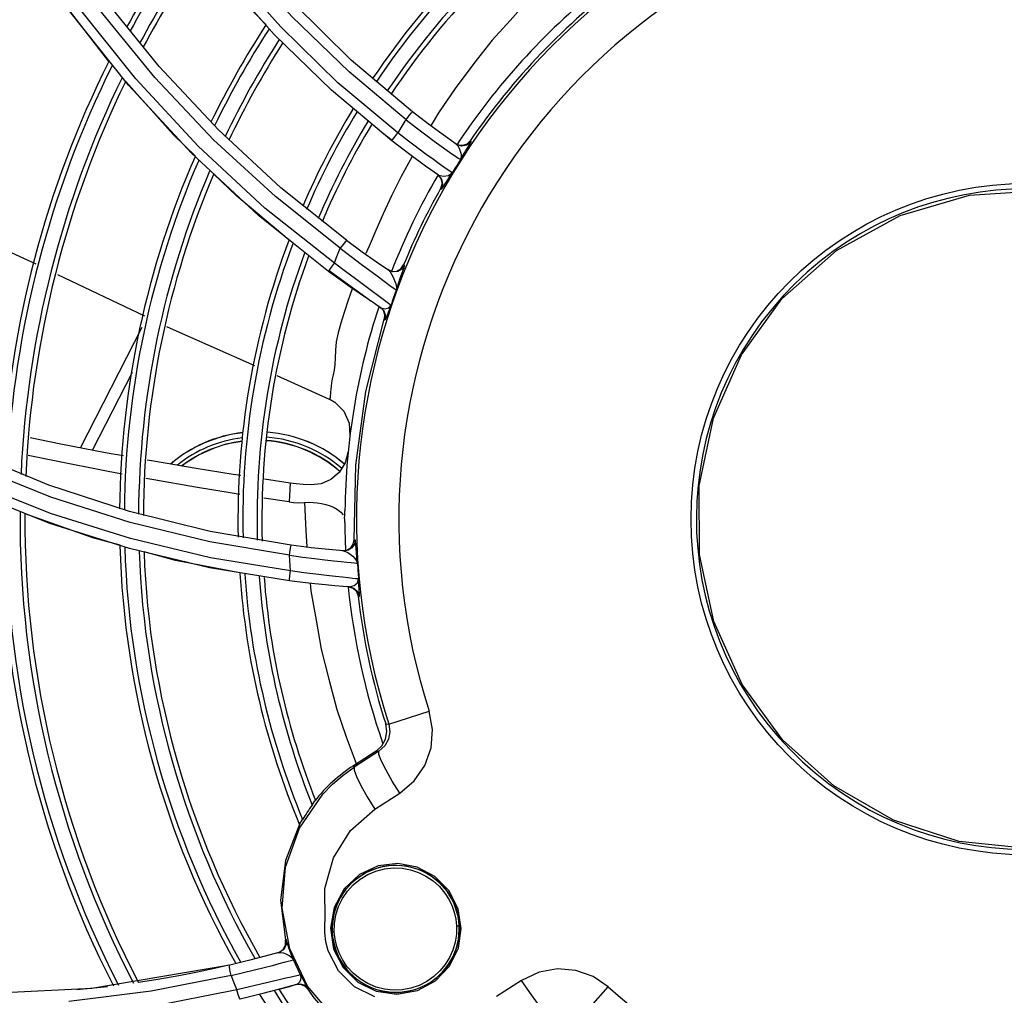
# Model space of a CAD drawing. Extents: x 40.7 to 137.4, y -250.8 to -221.5.
# Tile 53 of 256: x 56.43 to 56.531, y -236.636 to -236.535. Entities that reach past the tile are written whole.
import ezdxf

# ---------------------------------------------------------------- set-up
doc = ezdxf.new("R2010")
doc.units = 0
doc.header["$MEASUREMENT"] = 0
doc.layers.get('0').update_dxf_attribs({"linetype": 'CONTINUOUS'})

msp = doc.modelspace()

# ---------------------------------------------------------------- linework, layer by layer
at = {"color": 155}
for p, q in [((56.45572601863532, -236.5366569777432), (56.4501692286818, -236.5303738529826)), ((56.46367303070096, -236.5393193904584), (56.45770672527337, -236.5334201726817)), ((56.44071770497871, -236.5418976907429), (56.43465920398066, -236.5342845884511)), ((56.46163094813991, -236.54241279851), (56.45572601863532, -236.5366569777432)), ((56.46997132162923, -236.544644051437), (56.46367303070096, -236.5393193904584)), ((56.44997689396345, -236.5464922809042), (56.44388530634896, -236.5399623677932)), ((56.4472152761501, -236.5489102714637), (56.44071770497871, -236.5418976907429)), ((56.46784662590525, -236.5476314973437), (56.46163094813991, -236.54241279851)), ((56.45641704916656, -236.5524663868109), (56.44997689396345, -236.5464922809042)), ((56.46788782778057, -236.5475767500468), (56.46686115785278, -236.5468040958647)), ((56.47561115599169, -236.5479219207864), (56.47592056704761, -236.54761879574)), ((56.47592056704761, -236.54761879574), (56.47601773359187, -236.5476865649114)), ((56.47293641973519, -236.5481792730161), (56.47353785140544, -236.5486085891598)), ((56.4743824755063, -236.5479014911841), (56.47477985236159, -236.5480747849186)), ((56.45410614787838, -236.5553096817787), (56.4472152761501, -236.5489102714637)), ((56.47321408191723, -236.5503404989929), (56.47272498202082, -236.5499935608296)), ((56.47254354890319, -236.5510838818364), (56.47289649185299, -236.5514884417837)), ((56.47264437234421, -236.551154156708), (56.47316553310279, -236.5512756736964)), ((56.47289649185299, -236.5514884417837), (56.47301581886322, -236.5520094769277)), ((56.46316117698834, -236.5578710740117), (56.45641704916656, -236.5524663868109)), ((56.47287421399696, -236.5525268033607), (56.47297536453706, -236.5525968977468)), ((56.47301581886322, -236.5520094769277), (56.47287422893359, -236.552526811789)), ((56.46133790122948, -236.5610782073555), (56.45410614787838, -236.5553096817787)), ((56.46752586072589, -236.5609634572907), (56.46742978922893, -236.5608985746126)), ((56.46743083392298, -236.5608992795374), (56.467882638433, -236.5610749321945)), ((56.46878389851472, -236.5608018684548), (56.46906251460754, -236.5604037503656)), ((56.46915734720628, -236.5604673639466), (56.46906251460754, -236.5604037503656)), ((56.43341697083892, -236.5613936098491), (56.4423627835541, -236.5656621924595)), ((56.46569216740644, -236.5641439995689), (56.46138016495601, -236.5610198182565)), ((56.46632890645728, -236.5615391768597), (56.4677915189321, -236.5626259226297)), ((56.46710587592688, -236.5640830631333), (56.46638870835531, -236.5635485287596)), ((56.4667210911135, -236.5648261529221), (56.46613828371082, -236.5644417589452)), ((56.46660760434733, -236.5647518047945), (56.46693660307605, -236.5650879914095)), ((56.46672093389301, -236.5648263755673), (56.46713805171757, -236.5649296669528)), ((56.46705029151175, -236.5651618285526), (56.4667210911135, -236.5648261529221)), ((56.46751008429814, -236.5643823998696), (56.46710587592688, -236.5640830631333)), ((56.46693660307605, -236.5650879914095), (56.46709479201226, -236.5655292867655)), ((56.46705415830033, -236.565997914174), (56.46716838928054, -236.5660716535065)), ((56.46709479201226, -236.5655292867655), (56.4670543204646, -236.5659974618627)), ((56.4357616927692, -236.5792737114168), (56.4421119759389, -236.5668318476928)), ((56.43701120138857, -236.5795110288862), (56.44111895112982, -236.5714628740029)), ((56.45598780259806, -236.5718204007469), (56.46138156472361, -236.5742300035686)), ((56.46138156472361, -236.5742300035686), (56.46137776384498, -236.5742283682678)), ((56.44081622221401, -236.5858379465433), (56.43252070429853, -236.5831162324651)), ((56.45736991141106, -236.5829053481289), (56.4547111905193, -236.5824989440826)), ((56.45726266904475, -236.5848425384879), (56.45464377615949, -236.5844490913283)), ((56.44090865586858, -236.5886211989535), (56.43267832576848, -236.5860137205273)), ((56.4491474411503, -236.5878968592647), (56.44081622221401, -236.5858379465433)), ((56.44083375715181, -236.5896483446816), (56.43262047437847, -236.5870487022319)), ((56.45746089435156, -236.5893024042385), (56.4491474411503, -236.5878968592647)), ((56.44915821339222, -236.5905941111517), (56.44090865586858, -236.5886211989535)), ((56.4638699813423, -236.5891893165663), (56.46395258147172, -236.5887365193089)), ((56.46395258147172, -236.5887365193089), (56.46406780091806, -236.5887457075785)), ((56.44907198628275, -236.5916197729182), (56.44083375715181, -236.5896483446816)), ((56.46276416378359, -236.5898651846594), (56.4632209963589, -236.5898057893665)), ((56.45739452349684, -236.591946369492), (56.44915821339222, -236.5905941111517)), ((56.45729102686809, -236.5929733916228), (56.44907198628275, -236.5916197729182)), ((56.4634937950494, -236.5935948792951), (56.46280682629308, -236.5935428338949)), ((56.46336553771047, -236.5935854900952), (56.46384520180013, -236.593736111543)), ((56.46349381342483, -236.5935952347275), (56.46395716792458, -236.593457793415)), ((56.46384520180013, -236.593736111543), (56.46420659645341, -236.5940828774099)), ((56.46420659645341, -236.5940828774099), (56.46437671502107, -236.5945554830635)), ((56.46437671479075, -236.5945554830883), (56.46450531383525, -236.5945646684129)), ((56.46753008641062, -236.6077414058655), (56.47168726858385, -236.6064049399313)), ((56.46721077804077, -236.6077178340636), (56.46753008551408, -236.6077414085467)), ((56.46621488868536, -236.6105080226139), (56.46388089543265, -236.6120240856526)), ((56.46651628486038, -236.6105339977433), (56.46397884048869, -236.6121748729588)), ((56.46621488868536, -236.6105080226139), (56.46651628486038, -236.6105339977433)), ((56.46407078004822, -236.6115139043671), (56.46422026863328, -236.6118887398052)), ((56.46388089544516, -236.6120240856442), (56.46397884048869, -236.6121748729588)), ((56.46788940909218, -236.6136060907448), (56.46725427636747, -236.6124867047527)), ((56.46866171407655, -236.6148533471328), (56.46788940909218, -236.6136060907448)), ((56.46465231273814, -236.6140472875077), (56.46530591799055, -236.6152139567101)), ((56.46530591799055, -236.6152139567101), (56.46610388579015, -236.6165074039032)), ((56.46610388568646, -236.6165074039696), (56.46866171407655, -236.6148533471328)), ((56.46642677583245, -236.6223466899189), (56.46449881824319, -236.6232386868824)), ((56.46847979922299, -236.6220968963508), (56.46642677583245, -236.6223466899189)), ((56.46449881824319, -236.6232386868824), (56.46292927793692, -236.6247056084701)), ((56.46292927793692, -236.6247056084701), (56.46189273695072, -236.6266154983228)), ((56.46189273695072, -236.6266154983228), (56.4615176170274, -236.6287665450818)), ((56.47499810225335, -236.6287880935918), (56.47466873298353, -236.6267519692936)), ((56.4615176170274, -236.6287665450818), (56.46184800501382, -236.6309191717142)), ((56.46170125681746, -236.6287161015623), (56.46170899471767, -236.6291813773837)), ((56.45689438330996, -236.6305162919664), (56.45689806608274, -236.629954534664)), ((56.45689806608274, -236.629954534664), (56.45695700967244, -236.629938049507)), ((56.46128024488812, -236.6311031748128), (56.46104620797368, -236.6301725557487)), ((56.4623358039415, -236.6331697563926), (56.46128024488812, -236.6311031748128)), ((56.45114167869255, -236.6325680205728), (56.43694690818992, -236.634973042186)), ((56.45104868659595, -236.632588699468), (56.44957377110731, -236.6329223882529)), ((56.45309372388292, -236.63209473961), (56.45114167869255, -236.6325680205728)), ((56.45128492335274, -236.6336328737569), (56.4430487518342, -236.635256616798)), ((56.45128627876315, -236.6336310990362), (56.45257106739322, -236.6333321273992)), ((56.45692944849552, -236.6339230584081), (56.45622547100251, -236.6340918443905)), ((56.45872923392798, -236.6340951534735), (56.45844885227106, -236.6335642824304)), ((56.43694690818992, -236.634973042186), (56.42282762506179, -236.6356627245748)), ((56.4385466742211, -236.6347901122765), (56.43539595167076, -236.6351295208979)), ((56.45636382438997, -236.6350212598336), (56.45730565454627, -236.6347605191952)), ((56.45801885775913, -236.6345565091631), (56.45649767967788, -236.6349856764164)), ((56.45730565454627, -236.6347605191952), (56.45780515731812, -236.6346168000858)), ((56.4579499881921, -236.6345763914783), (56.45840799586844, -236.6345440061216)), ((56.45840799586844, -236.6345440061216), (56.45883811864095, -236.6347008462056)), ((56.45883811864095, -236.6347008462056), (56.45916765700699, -236.6350203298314)), ((56.48119490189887, -236.6341483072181), (56.47864383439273, -236.6358127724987)), ((56.48723253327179, -236.6380735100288), (56.49014367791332, -236.6348186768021)), ((56.4430487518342, -236.635256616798), (56.43458270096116, -236.6363115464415)), ((56.45189029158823, -236.6351231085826), (56.44285925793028, -236.6368945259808)), ((56.4545458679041, -236.6355045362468), (56.45222160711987, -236.6360766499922)), ((56.45649767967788, -236.6349856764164), (56.4545458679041, -236.6355045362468)), ((56.45916764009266, -236.6350203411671), (56.45923656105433, -236.6349990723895)), ((56.46834421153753, -236.6355736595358), (56.47048348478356, -236.6351961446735))]:
    msp.add_line(p, q, dxfattribs=at)
for points in [[(56.468459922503, -236.5467968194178), (56.46229813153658, -236.5416311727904), (56.45640115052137, -236.53589238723), (56.45084729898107, -236.5296207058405), (56.44568256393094, -236.5228351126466), (56.44093333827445, -236.5155307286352), (56.43662847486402, -236.5076971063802), (56.43281335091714, -236.4993470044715), (56.42952994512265, -236.4904862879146), (56.42682394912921, -236.4811263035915), (56.42474385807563, -236.471285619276), (56.42333903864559, -236.4609866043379), (56.42265967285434, -236.4502570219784), (56.4227559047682, -236.4391335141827)], [(56.46192536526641, -236.5602381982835), (56.45477907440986, -236.5545469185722), (56.4479079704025, -236.5481866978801), (56.44145685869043, -236.5412492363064), (56.43538401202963, -236.5336459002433), (56.42978406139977, -236.5254320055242), (56.42470955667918, -236.5166260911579), (56.42020793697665, -236.5072422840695), (56.4163219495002, -236.4972813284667), (56.41310293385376, -236.4867553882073), (56.41060810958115, -236.4756944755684), (56.40889352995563, -236.4641328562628), (56.40801407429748, -236.4521095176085), (56.40802721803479, -236.4396719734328)], [(56.46930921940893, -236.5454464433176), (56.46343473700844, -236.5405174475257), (56.45754845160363, -236.5347940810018), (56.45202160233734, -236.5285482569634), (56.44687723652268, -236.5217732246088), (56.44215252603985, -236.51447480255), (56.43788151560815, -236.5066513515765), (56.43410490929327, -236.4983080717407)], [(56.46251556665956, -236.5586955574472), (56.45585222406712, -236.5533681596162), (56.44947474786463, -236.5475052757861), (56.44343058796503, -236.5410990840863), (56.43776156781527, -236.5341680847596), (56.43249893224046, -236.5267208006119), (56.42767609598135, -236.5187602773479), (56.42333070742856, -236.5102925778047)], [(56.44388530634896, -236.5399623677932), (56.43818329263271, -236.5328878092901), (56.43290478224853, -236.5252712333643)], [(56.48820248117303, -236.5273632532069), (56.4862030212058, -236.5290999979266), (56.4840574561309, -236.5310839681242), (56.48189380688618, -236.5331212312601), (56.48002756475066, -236.5352290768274), (56.47819475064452, -236.5372542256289), (56.47628771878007, -236.5396684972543), (56.47437848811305, -236.5422200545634), (56.47266104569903, -236.5447332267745), (56.47188666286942, -236.5460045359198)], [(56.45488963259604, -236.5356835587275), (56.45351244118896, -236.5342654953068), (56.44830280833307, -236.5280005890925)], [(56.43869775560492, -236.5394441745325), (56.43348284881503, -236.5326615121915), (56.43074800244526, -236.528515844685)], [(56.44762046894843, -236.5492094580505), (56.44535502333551, -236.5470088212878), (56.44044487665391, -236.5414969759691)], [(56.46930921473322, -236.545446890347), (56.46963993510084, -236.5450294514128), (56.46987816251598, -236.5447409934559), (56.46997134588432, -236.5446440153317)], [(56.47448146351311, -236.5479705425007), (56.4731377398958, -236.5470189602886), (56.47161863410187, -236.5459033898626), (56.46997132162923, -236.544644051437)], [(56.46930922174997, -236.5454468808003), (56.47038795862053, -236.5462854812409), (56.47135464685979, -236.5470183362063), (56.47220738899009, -236.5476500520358), (56.47293641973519, -236.5481792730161)], [(56.46784656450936, -236.5476315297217), (56.46792380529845, -236.547509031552), (56.46814986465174, -236.5472019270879), (56.46845971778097, -236.5467976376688)], [(56.47264467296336, -236.5511540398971), (56.47132797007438, -236.5502279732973), (56.46970112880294, -236.5490422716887), (56.46784656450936, -236.5476315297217)], [(56.47272498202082, -236.5499935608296), (56.47212355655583, -236.5495611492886), (56.47138911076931, -236.5490256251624), (56.47052885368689, -236.5483870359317), (56.46955156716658, -236.5476458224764), (56.46845968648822, -236.5467976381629)], [(56.47601773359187, -236.5476865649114), (56.47557516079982, -236.5480638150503), (56.47501714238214, -236.5481637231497), (56.47448156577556, -236.5479706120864)], [(56.47492079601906, -236.5495631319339), (56.47519764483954, -236.5490930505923), (56.47545657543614, -236.548662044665), (56.47567572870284, -236.5482998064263), (56.47584169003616, -236.5480228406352), (56.47595123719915, -236.547833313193), (56.47600753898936, -236.5477249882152), (56.47601791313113, -236.5476863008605)], [(56.47353785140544, -236.5486085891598), (56.47401943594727, -236.5489471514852), (56.47439270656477, -236.5492054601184), (56.47466763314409, -236.5493930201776), (56.47492095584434, -236.5495632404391)], [(56.47448147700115, -236.5479705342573), (56.4746435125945, -236.5481398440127), (56.47478138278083, -236.5483852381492)], [(56.47477985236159, -236.5480747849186), (56.47521084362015, -236.548081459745), (56.47561115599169, -236.5479219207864)], [(56.47478138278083, -236.5483852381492), (56.4748988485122, -236.5486817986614), (56.47498277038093, -236.5489965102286), (56.47499744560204, -236.549295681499), (56.47492096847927, -236.5495632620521)], [(56.46999759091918, -236.5491645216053), (56.46995269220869, -236.549240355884), (56.46882315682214, -236.5513140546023), (56.46781985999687, -236.553280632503), (56.46695550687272, -236.5551431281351), (56.46619969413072, -236.5568599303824), (56.46549803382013, -236.5584719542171), (56.46516978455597, -236.5592482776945)], [(56.47407258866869, -236.5509342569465), (56.47382408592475, -236.5507650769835), (56.47355819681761, -236.5505814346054), (56.47321408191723, -236.5503404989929)], [(56.45726342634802, -236.5578681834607), (56.45186971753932, -236.5533371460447), (56.44951448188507, -236.5510492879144)], [(56.47297536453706, -236.5525968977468), (56.47311707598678, -236.5520791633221), (56.47299761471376, -236.5515580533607), (56.47264456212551, -236.5511539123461)], [(56.47297675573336, -236.5525944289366), (56.47310270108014, -236.5524364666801), (56.47335550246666, -236.5520482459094), (56.47368233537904, -236.551536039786), (56.4740726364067, -236.5509338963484)], [(56.47316553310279, -236.5512756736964), (56.47369841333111, -236.55119658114), (56.47407245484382, -236.5509341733)], [(56.41991020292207, -236.5551099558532), (56.42953946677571, -236.5595434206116), (56.43115464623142, -236.5603141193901)], [(56.46316120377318, -236.5578710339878), (56.46306220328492, -236.5579807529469), (56.46281838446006, -236.5582920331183), (56.46251626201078, -236.5586930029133)], [(56.46316121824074, -236.5578710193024), (56.46479222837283, -236.5590618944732), (56.46626058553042, -236.5600976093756), (56.46752585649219, -236.5609634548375)], [(56.46192536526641, -236.5602381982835), (56.46211764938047, -236.559723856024), (56.46231412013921, -236.5592097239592), (56.46251556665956, -236.5586955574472)], [(56.46251572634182, -236.5586938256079), (56.46365777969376, -236.5595573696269), (56.46467589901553, -236.5603165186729), (56.46632890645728, -236.5615391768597)], [(56.46133783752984, -236.5610782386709), (56.4614108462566, -236.5609562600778), (56.4616284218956, -236.5606447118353), (56.46192743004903, -236.5602332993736)], [(56.46410257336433, -236.5618590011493), (56.46307733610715, -236.5610982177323), (56.4619279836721, -236.5602337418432)], [(56.46915734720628, -236.5604673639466), (56.46887893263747, -236.5608655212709), (56.46845951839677, -236.5611036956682), (56.46797858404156, -236.5611392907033), (56.46752586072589, -236.5609634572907)], [(56.467882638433, -236.5610749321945), (56.46836406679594, -236.5610398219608), (56.46878389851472, -236.5608018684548)], [(56.46901024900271, -236.5609542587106), (56.46910351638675, -236.5606783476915), (56.46915113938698, -236.5605194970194), (56.46915734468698, -236.560467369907)], [(56.46615795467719, -236.56445472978), (56.46542720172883, -236.5639656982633), (56.46458722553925, -236.5633931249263), (56.46362298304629, -236.5627229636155), (56.46253862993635, -236.5619526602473), (56.46133783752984, -236.5610782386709)], [(56.46638870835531, -236.5635485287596), (56.46576674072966, -236.5630868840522), (56.46410257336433, -236.5618590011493)], [(56.46752585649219, -236.5609634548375), (56.46767662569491, -236.5611183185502), (56.46782735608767, -236.5613597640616)], [(56.46782735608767, -236.5613597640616), (56.46798214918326, -236.5616653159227), (56.46813670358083, -236.5620107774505), (56.46826756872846, -236.5623656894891), (56.46833395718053, -236.5626998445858), (56.46831043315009, -236.5629997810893)], [(56.46831029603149, -236.5630000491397), (56.46842206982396, -236.5626564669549), (56.46856240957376, -236.5622388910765), (56.46872027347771, -236.5617816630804), (56.46901024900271, -236.5609542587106)], [(56.46380130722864, -236.5627740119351), (56.46376768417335, -236.5628660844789), (56.46332635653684, -236.5641459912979), (56.46294191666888, -236.5653276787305), (56.46259619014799, -236.5664185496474), (56.46231611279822, -236.5674239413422), (56.46212412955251, -236.5683446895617), (56.46204874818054, -236.5692009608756), (56.46202109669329, -236.5699951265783), (56.46196752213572, -236.5706892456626), (56.4618902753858, -236.5712512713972), (56.4617926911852, -236.5717241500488), (56.4616997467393, -236.5721573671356), (56.46163480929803, -236.5725498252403), (56.46158412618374, -236.5729025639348), (56.461548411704, -236.5732151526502), (56.46152475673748, -236.5734883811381), (56.46148485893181, -236.5740611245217)], [(56.4677915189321, -236.5626259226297), (56.46805941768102, -236.562821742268), (56.46823523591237, -236.5629473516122), (56.46831049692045, -236.5629998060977)], [(56.46713805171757, -236.5649296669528), (56.46752107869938, -236.5648300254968), (56.46776258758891, -236.5645650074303)], [(56.4671683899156, -236.5660716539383), (56.46720088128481, -236.5660261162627), (56.46727502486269, -236.5658537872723), (56.46739628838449, -236.5655393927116), (56.46756277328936, -236.5650946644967), (56.46776274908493, -236.5645645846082)], [(56.46776261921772, -236.564565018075), (56.46768691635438, -236.5645109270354), (56.46751008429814, -236.5643823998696)], [(56.46395277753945, -236.5887429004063), (56.46414257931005, -236.581057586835), (56.46518072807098, -236.5734467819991), (56.46705430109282, -236.5659974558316)], [(56.46716838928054, -236.5660716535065), (56.46720876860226, -236.5656031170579), (56.46705029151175, -236.5651618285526)], [(56.4446329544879, -236.5667454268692), (56.44470930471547, -236.5667818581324), (56.45368532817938, -236.5707917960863)], [(56.45729869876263, -236.590332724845), (56.44909886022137, -236.5889613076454), (56.44088975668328, -236.5869666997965), (56.432713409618, -236.5843388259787), (56.42460183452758, -236.5810645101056), (56.41659181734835, -236.5771321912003), (56.4087144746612, -236.5725271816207), (56.40100306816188, -236.5672342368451)], [(56.46148485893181, -236.5740611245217), (56.46147080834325, -236.5741667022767), (56.46144462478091, -236.5742254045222), (56.46140028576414, -236.5742361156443), (56.46138156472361, -236.5742300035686)], [(56.46137797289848, -236.5742284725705), (56.46197088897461, -236.5745597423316), (56.46290821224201, -236.5754946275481), (56.46345218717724, -236.5767027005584), (56.46353077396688, -236.578025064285)], [(56.43252070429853, -236.5831162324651), (56.42429381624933, -236.579717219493), (56.41616512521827, -236.5756229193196)], [(56.43267832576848, -236.5860137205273), (56.4245054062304, -236.582758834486), (56.41643169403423, -236.5788465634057)], [(56.44021552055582, -236.5801001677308), (56.43851324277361, -236.579796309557), (56.43373725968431, -236.578889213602), (56.43057749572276, -236.5782402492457)], [(56.43262047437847, -236.5870487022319), (56.42447351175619, -236.5838113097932), (56.41642484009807, -236.5799240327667)], [(56.44006922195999, -236.5819707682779), (56.43843861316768, -236.581668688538), (56.43325999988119, -236.5806520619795), (56.43037738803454, -236.5800373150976)], [(56.46335060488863, -236.5796408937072), (56.463047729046, -236.5808011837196), (56.46242532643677, -236.5817927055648), (56.46156829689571, -236.5825307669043), (56.46057291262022, -236.5829650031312), (56.45954090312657, -236.5830803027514)], [(56.4522744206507, -236.5821220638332), (56.45151001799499, -236.5820038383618), (56.44769341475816, -236.5813921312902), (56.44329514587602, -236.5806498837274), (56.44265192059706, -236.5805350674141)], [(56.45219405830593, -236.584069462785), (56.45141167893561, -236.5839481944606), (56.44763064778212, -236.5833275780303), (56.44331751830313, -236.5825725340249), (56.44251909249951, -236.5824246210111)], [(56.4573698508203, -236.5829053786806), (56.4573291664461, -236.5835461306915), (56.45729341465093, -236.584191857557), (56.45726266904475, -236.5848425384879)], [(56.45954090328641, -236.583080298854), (56.45872558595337, -236.5830418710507), (56.45797332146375, -236.5829817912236), (56.45736991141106, -236.5829053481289)], [(56.4572627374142, -236.584842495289), (56.45770868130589, -236.5848929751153), (56.45823776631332, -236.5849158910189), (56.45884848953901, -236.5848990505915)], [(56.45884736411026, -236.5848915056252), (56.45929002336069, -236.5848764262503), (56.4597286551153, -236.5848889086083), (56.46016900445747, -236.5849292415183), (56.46061358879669, -236.584999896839), (56.46105790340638, -236.5851040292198), (56.46148961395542, -236.585243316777), (56.46189587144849, -236.5854184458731), (56.46226310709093, -236.5856291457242), (56.46257837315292, -236.5858759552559), (56.46282474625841, -236.5861600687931)], [(56.45884848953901, -236.5848990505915), (56.45897998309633, -236.5878141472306), (56.45909846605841, -236.5894277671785)], [(56.43984369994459, -236.5892939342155), (56.43703634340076, -236.5885269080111), (56.43005943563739, -236.5860519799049)], [(56.4629761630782, -236.5864812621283), (56.46299277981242, -236.5862334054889), (56.46300398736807, -236.5859852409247), (56.46300979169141, -236.5857363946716)], [(56.46300521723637, -236.5869540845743), (56.46300142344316, -236.5867953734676), (56.46299174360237, -236.5866380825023), (56.4629761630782, -236.5864812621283)], [(56.45729827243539, -236.5903327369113), (56.45737135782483, -236.5898033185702), (56.45743009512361, -236.589432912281), (56.45746088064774, -236.5893023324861)], [(56.46288122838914, -236.5898747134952), (56.46135149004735, -236.589740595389), (56.45952697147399, -236.5895526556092), (56.45746089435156, -236.5893024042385)], [(56.46406780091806, -236.5887457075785), (56.46398532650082, -236.5891984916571), (56.46372686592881, -236.5895757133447), (56.46333728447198, -236.5898150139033), (56.46288112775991, -236.5898747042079)], [(56.4632209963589, -236.5898057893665), (56.463611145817, -236.5895665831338), (56.4638699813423, -236.5891893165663)], [(56.46412678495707, -236.5891814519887), (56.46410196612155, -236.5889284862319), (56.4640826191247, -236.5887889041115), (56.4640677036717, -236.5887425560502)], [(56.4643018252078, -236.5911514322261), (56.46424566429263, -236.5905801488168), (56.46419763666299, -236.5900316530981), (56.46412678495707, -236.5891814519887)], [(56.45219559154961, -236.5921492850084), (56.44555584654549, -236.59085460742), (56.44233546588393, -236.5899747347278)], [(56.45729825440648, -236.5903327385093), (56.45866989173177, -236.5905170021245), (56.45989002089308, -236.5906692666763), (56.46095934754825, -236.5907950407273), (56.46186828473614, -236.5908976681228), (56.46261306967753, -236.5909799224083), (56.46320543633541, -236.5910440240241), (56.46366132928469, -236.5910914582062), (56.46399522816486, -236.5911242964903), (56.464211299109, -236.5911437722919), (56.46430182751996, -236.5911514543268)], [(56.45739452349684, -236.591946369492), (56.45735847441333, -236.5914088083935), (56.45732627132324, -236.5908710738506), (56.45729869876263, -236.590332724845)], [(56.46288123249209, -236.5898746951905), (56.46308211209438, -236.5899305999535), (56.46331011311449, -236.5900545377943)], [(56.46331011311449, -236.5900545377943), (56.46355937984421, -236.5902271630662), (56.46381450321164, -236.5904340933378), (56.46404618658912, -236.5906590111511), (56.46421506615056, -236.5908980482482), (56.46430186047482, -236.5911514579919)], [(56.45729099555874, -236.5929734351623), (56.4572952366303, -236.5928299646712), (56.45733356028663, -236.5924514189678), (56.45739453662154, -236.5919460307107)], [(56.4644277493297, -236.5927718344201), (56.46433783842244, -236.5927640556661), (56.46412663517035, -236.5927443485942), (56.46380326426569, -236.5927115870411), (56.4633612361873, -236.5926640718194), (56.46277930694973, -236.5925996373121), (56.4620309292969, -236.5925156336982), (56.46111027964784, -236.5924110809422), (56.46002687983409, -236.5922840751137), (56.45878871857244, -236.5921309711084), (56.45739450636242, -236.5919460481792)], [(56.46281755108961, -236.5935436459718), (56.46198168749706, -236.5934748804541), (56.46101583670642, -236.593387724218), (56.45990888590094, -236.5932775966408), (56.45866350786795, -236.5931405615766), (56.45729099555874, -236.5929734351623)], [(56.45942055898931, -236.5932238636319), (56.45949068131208, -236.5939867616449), (56.46004816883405, -236.5970072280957), (56.46056785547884, -236.6000201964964), (56.46135514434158, -236.6031001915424), (56.46219696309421, -236.6062164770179), (56.46315799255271, -236.6090302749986), (56.46407078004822, -236.6115139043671)], [(56.46395716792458, -236.593457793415), (56.46429655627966, -236.5931568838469), (56.46442768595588, -236.5927718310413)], [(56.46450531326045, -236.5945646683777), (56.4645163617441, -236.5944999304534), (56.4645121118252, -236.5942826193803), (56.4644915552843, -236.5938928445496), (56.46445950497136, -236.5933556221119), (56.46442766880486, -236.5927714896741)], [(56.46450531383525, -236.5945646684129), (56.464335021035, -236.5940917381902), (56.4639734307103, -236.5937450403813), (56.4634937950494, -236.5935948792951)], [(56.46866171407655, -236.6148533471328), (56.47016115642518, -236.6135710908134), (56.47124201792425, -236.6119900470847), (56.47188095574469, -236.6101783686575), (56.472030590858, -236.6082809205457), (56.47168727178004, -236.6064049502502)], [(56.46621489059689, -236.6105080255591), (56.46680154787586, -236.6099731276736), (56.46718457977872, -236.6092810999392), (56.46732621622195, -236.6085030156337), (56.46721077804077, -236.6077178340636)], [(56.46753008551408, -236.6077414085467), (56.46764611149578, -236.6085146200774), (56.46750844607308, -236.6092857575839), (56.46712499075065, -236.6099822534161), (56.46651628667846, -236.6105340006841)], [(56.46725427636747, -236.6124867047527), (56.46677874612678, -236.6115362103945), (56.46651855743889, -236.6108549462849), (56.46651630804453, -236.6105339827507)], [(56.46073867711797, -236.6149347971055), (56.46173610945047, -236.6139223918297), (56.4628188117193, -236.6130000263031), (56.46397884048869, -236.6121748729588)], [(56.46397884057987, -236.6121748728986), (56.46397018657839, -236.6124814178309), (56.46419861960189, -236.6131150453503), (56.46465231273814, -236.6140472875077)], [(56.46191649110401, -236.6379593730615), (56.45915721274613, -236.6347210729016), (56.45732986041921, -236.6308791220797), (56.45655922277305, -236.6267020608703), (56.45689420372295, -236.6224661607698), (56.45831725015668, -236.6184514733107), (56.46073867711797, -236.6149347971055)], [(56.45963677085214, -236.616079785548), (56.45975482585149, -236.6158972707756), (56.45984592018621, -236.6157545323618), (56.45991018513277, -236.6156490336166)], [(56.46098093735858, -236.6279472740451), (56.46094363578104, -236.6246609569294), (56.46183286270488, -236.6215034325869), (56.46359178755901, -236.6187098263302), (56.46610388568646, -236.6165074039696)], [(56.45838104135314, -236.6179696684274), (56.45844836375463, -236.6178765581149), (56.45854075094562, -236.6177413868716), (56.45865982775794, -236.617564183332)], [(56.45838104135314, -236.6179696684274), (56.45688237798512, -236.6217974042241), (56.45637758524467, -236.6258769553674), (56.45689694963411, -236.6299501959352)], [(56.46192094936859, -236.6291782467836), (56.46193914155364, -236.6282691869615), (56.46208732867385, -236.6273748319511), (56.46236250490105, -236.6265103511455), (56.4627581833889, -236.625695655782), (56.46326327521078, -236.6249502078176), (56.46387412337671, -236.6242798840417), (56.46457967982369, -236.6237007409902), (56.46536384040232, -236.623228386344), (56.46620606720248, -236.6228752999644), (56.4670862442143, -236.6226484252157), (56.46800064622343, -236.6225500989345), (56.4688951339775, -236.6225831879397), (56.46975594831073, -236.622737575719), (56.47058222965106, -236.623007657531), (56.47135897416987, -236.6233862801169), (56.47209700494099, -236.6238833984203), (56.47275101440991, -236.6244726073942), (56.4733217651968, -236.6251542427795), (56.4737445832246, -236.6258232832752), (56.47405649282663, -236.6264806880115), (56.47427273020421, -236.6271063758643), (56.47443422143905, -236.6278217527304), (56.47450978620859, -236.6285171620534)], [(56.47478045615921, -236.6284949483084), (56.47473942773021, -236.6280314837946), (56.47466559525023, -236.6275722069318), (56.47455934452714, -236.6271194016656), (56.47442121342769, -236.6266753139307), (56.47425188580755, -236.6262421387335), (56.47405219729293, -236.6258220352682), (56.47382313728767, -236.625417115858), (56.47356578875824, -236.6250293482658), (56.47328140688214, -236.6246606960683), (56.472971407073, -236.6243130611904), (56.47263729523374, -236.6239881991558), (56.47228069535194, -236.623687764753), (56.47190337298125, -236.6234133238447), (56.47150720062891, -236.6231663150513), (56.47109415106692, -236.6229480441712), (56.47066629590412, -236.6227596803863), (56.47022580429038, -236.6226022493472), (56.46977491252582, -236.6224766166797), (56.46931591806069, -236.6223834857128), (56.46885118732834, -236.6223233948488), (56.468383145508, -236.6222967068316), (56.46791424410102, -236.6223035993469), (56.46744694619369, -236.6223440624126), (56.46698369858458, -236.622417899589), (56.46652692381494, -236.6225247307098), (56.46607901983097, -236.6226639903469), (56.46564233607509, -236.6228349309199), (56.46521912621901, -236.6230366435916), (56.46481155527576, -236.6232680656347), (56.46442169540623, -236.623527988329)], [(56.47466873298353, -236.6267519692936), (56.47371630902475, -236.6248791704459), (56.47227929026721, -236.6234243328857), (56.47046428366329, -236.6224646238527), (56.46847979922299, -236.6220968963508)], [(56.46442169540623, -236.623527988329), (56.46405152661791, -236.6238150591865), (56.46370294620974, -236.6241277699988), (56.46337774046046, -236.6244644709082), (56.46307755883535, -236.6248233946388), (56.46280391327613, -236.6252026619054), (56.46255817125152, -236.6256002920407), (56.46234155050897, -236.62601421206), (56.46215510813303, -236.6264422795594), (56.46199974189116, -236.6268822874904), (56.4618761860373, -236.6273319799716), (56.46178501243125, -236.6277890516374), (56.46172662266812, -236.6282511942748), (56.46170125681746, -236.6287161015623)], [(56.46104620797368, -236.6301725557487), (56.46093561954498, -236.6292233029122), (56.46094947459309, -236.6282583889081)], [(56.46094947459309, -236.6282583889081), (56.46095853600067, -236.6281542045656), (56.46096902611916, -236.6280504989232), (56.46098093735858, -236.6279472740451)], [(56.47450978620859, -236.6285171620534), (56.47449717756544, -236.6293682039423), (56.47437087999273, -236.6302058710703), (56.4741336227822, -236.6310184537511), (56.47379022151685, -236.6317907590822), (56.47334584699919, -236.6325112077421), (56.47280580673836, -236.6331689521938), (56.47217189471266, -236.6337561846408), (56.47145093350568, -236.6342588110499), (56.47065902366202, -236.6346596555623), (56.46980191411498, -236.6349496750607), (56.46890540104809, -236.6351147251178), (56.46799437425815, -236.6351487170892), (56.46709389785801, -236.635052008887), (56.46621997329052, -236.6348283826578), (56.46538062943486, -236.6344791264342), (56.46457964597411, -236.6339982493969), (56.46385552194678, -236.6334012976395), (56.46322365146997, -236.6326979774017), (56.46275483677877, -236.6319977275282), (56.46241049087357, -236.6313053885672), (56.46217163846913, -236.6306388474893), (56.46199899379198, -236.629891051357), (56.46192094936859, -236.6291782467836)], [(56.46810307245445, -236.6353831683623), (56.46857212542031, -236.6353765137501), (56.46903965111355, -236.635336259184), (56.46950320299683, -236.6352625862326), (56.4699603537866, -236.6351558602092), (56.47040870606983, -236.6350166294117), (56.47084591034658, -236.6348456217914), (56.47126967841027, -236.63464374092), (56.47167779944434, -236.6344120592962), (56.47206815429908, -236.6341518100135), (56.4724387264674, -236.6338643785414), (56.47278761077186, -236.6335512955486), (56.47311302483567, -236.6332142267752), (56.47341332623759, -236.6328549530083), (56.47368701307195, -236.6324753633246), (56.47393272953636, -236.6320774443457), (56.47414926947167, -236.6316632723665), (56.47433558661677, -236.6312349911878), (56.47449079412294, -236.6307948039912), (56.47461416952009, -236.6303449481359), (56.47470514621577, -236.6298877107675), (56.47476331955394, -236.6294254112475), (56.47478844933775, -236.6289603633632), (56.47478045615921, -236.6284949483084)], [(56.47048348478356, -236.6351961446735), (56.47236145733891, -236.6341810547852), (56.47378831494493, -236.6326869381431), (56.47469980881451, -236.6308172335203), (56.47499810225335, -236.6287880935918)], [(56.47450969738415, -236.6285171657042), (56.47457790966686, -236.6285134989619), (56.47464592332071, -236.6285091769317), (56.47470258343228, -236.6285048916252), (56.47474432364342, -236.6285010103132), (56.47477081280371, -236.6284976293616), (56.47478042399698, -236.6284949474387)], [(56.46170899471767, -236.6291813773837), (56.4617497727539, -236.6296449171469), (56.46182336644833, -236.6301042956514), (56.46192939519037, -236.630557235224), (56.46206731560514, -236.631001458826), (56.46223643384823, -236.6314347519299), (56.46243595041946, -236.6318550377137), (56.4626648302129, -236.6322601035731), (56.46292189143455, -236.6326478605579), (56.46320588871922, -236.633016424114), (56.46351550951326, -236.6333640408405), (56.46384930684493, -236.6336889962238), (56.46420568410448, -236.6339896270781), (56.46458286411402, -236.6342643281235), (56.4649789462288, -236.6345116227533), (56.46539193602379, -236.6347301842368), (56.46581974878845, -236.6349188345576), (56.46626022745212, -236.6350765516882), (56.46671113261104, -236.635202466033), (56.46717015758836, -236.6352958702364), (56.46763493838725, -236.6353562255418), (56.46810307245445, -236.6353831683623)], [(56.46192104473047, -236.6291782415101), (56.46185420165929, -236.6291811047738), (56.46179371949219, -236.6291829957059), (56.4617468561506, -236.6291836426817), (56.46171879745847, -236.6291830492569), (56.46170910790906, -236.6291813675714)], [(56.45613273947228, -236.6312858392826), (56.45661519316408, -236.631001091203), (56.45689438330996, -236.6305162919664)], [(56.45695700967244, -236.629938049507), (56.45695755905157, -236.6304837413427), (56.45668032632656, -236.6309783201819), (56.45619095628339, -236.6312694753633)], [(56.45772097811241, -236.6320146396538), (56.45748026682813, -236.6314288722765), (56.45728112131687, -236.6308880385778), (56.45713416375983, -236.630453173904), (56.45703702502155, -236.6301536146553), (56.45698088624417, -236.6299874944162), (56.45695708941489, -236.6299383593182)], [(56.46184800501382, -236.6309191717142), (56.46282260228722, -236.6328203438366), (56.46432754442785, -236.6343098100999), (56.46622450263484, -236.635260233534), (56.46834421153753, -236.6355736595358)], [(56.45619092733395, -236.6312694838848), (56.45478324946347, -236.6316559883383), (56.45309372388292, -236.63209473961)], [(56.45619092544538, -236.6312694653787), (56.4564144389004, -236.6312553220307), (56.45668021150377, -236.6313133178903), (56.45697990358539, -236.6314252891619), (56.45728567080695, -236.6315782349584), (56.45754611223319, -236.6317725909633), (56.4577209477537, -236.6320146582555)], [(56.44957377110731, -236.6329223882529), (56.44782752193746, -236.6332904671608), (56.44590411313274, -236.6336637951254), (56.44375268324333, -236.6340423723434), (56.44174930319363, -236.6343541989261)], [(56.45128562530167, -236.6336312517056), (56.45117204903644, -236.6330818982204), (56.45112355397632, -236.6327094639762), (56.45114164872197, -236.6325679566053)], [(56.45257106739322, -236.6333321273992), (56.45370854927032, -236.6330567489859), (56.4547017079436, -236.6328089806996), (56.45554682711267, -236.6325936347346), (56.45623559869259, -236.6324157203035), (56.45677118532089, -236.6322758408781), (56.4571737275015, -236.6321691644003), (56.45746299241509, -236.6320906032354), (56.45764769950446, -236.6320380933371), (56.45772104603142, -236.6320146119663)], [(56.45844885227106, -236.6335642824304), (56.45818821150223, -236.6330563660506), (56.45794548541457, -236.6325396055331), (56.45772097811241, -236.6320146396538)], [(56.45128492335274, -236.6336328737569), (56.45147534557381, -236.634134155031), (56.45167716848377, -236.634630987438), (56.45189029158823, -236.6351231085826)], [(56.45818839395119, -236.6336285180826), (56.45747892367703, -236.6337937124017), (56.45692944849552, -236.6339230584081)], [(56.45844893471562, -236.6335642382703), (56.45837522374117, -236.6335834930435), (56.45818839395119, -236.6336285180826)], [(56.4584770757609, -236.6340494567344), (56.45850975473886, -236.6338017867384), (56.4584488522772, -236.633564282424)], [(56.46610941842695, -236.6358424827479), (56.46400332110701, -236.634808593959), (56.4623358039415, -236.6331697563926)], [(56.49014391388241, -236.6348188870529), (56.48858240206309, -236.6337490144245), (56.48681048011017, -236.6331154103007), (56.48491117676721, -236.6329524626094), (56.48301796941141, -236.6332863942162), (56.48119490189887, -236.6341483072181)], [(56.45622547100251, -236.6340918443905), (56.45435396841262, -236.6345450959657), (56.45319773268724, -236.6348200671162), (56.45189234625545, -236.6351211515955)], [(56.45801908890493, -236.6345564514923), (56.45820925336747, -236.6344575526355), (56.4583684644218, -236.6342804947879), (56.4584770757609, -236.6340494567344)], [(56.45923656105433, -236.6349990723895), (56.45890675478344, -236.6346799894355), (56.45847669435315, -236.6345236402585), (56.45801909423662, -236.6345564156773)], [(56.45923656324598, -236.6349990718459), (56.45921779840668, -236.6349506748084), (56.45913141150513, -236.6347973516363), (56.45896664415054, -236.634514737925), (56.45872923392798, -236.6340951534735)], [(56.48284815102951, -236.6364775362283), (56.4820510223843, -236.6354040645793), (56.4811949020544, -236.6341483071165)], [(56.45222160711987, -236.6360766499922), (56.45214408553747, -236.6359622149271), (56.4520220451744, -236.6356095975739), (56.45189192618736, -236.6351212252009)]]:
    msp.add_lwpolyline(points, dxfattribs=at)
at = {"color": 6, "linetype": 'Continuous'}
for points in [[(56.50804042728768, -236.5639035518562), (56.51365677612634, -236.5589175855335), (56.52019984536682, -236.5553018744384), (56.52735451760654, -236.5532095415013), (56.53478621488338, -236.552728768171), (56.54215083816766, -236.553881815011), (56.54910523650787, -236.5566243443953), (56.55531785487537, -236.5608455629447)], [(56.55850959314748, -236.6093245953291), (56.55322345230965, -236.6140766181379), (56.54707570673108, -236.6176187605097), (56.54033530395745, -236.6198037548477), (56.53334213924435, -236.6205419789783), (56.52630032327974, -236.6198138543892), (56.51953943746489, -236.617630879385), (56.51338423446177, -236.6140910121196), (56.50810697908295, -236.6093560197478), (56.5039310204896, -236.6036329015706), (56.50103410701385, -236.5971686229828), (56.49954243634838, -236.590250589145), (56.49951546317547, -236.5831933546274), (56.50096937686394, -236.5762167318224), (56.50385425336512, -236.5696859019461), (56.50804042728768, -236.5639035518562)]]:
    msp.add_lwpolyline(points, dxfattribs=at)
msp.add_circle((56.53326218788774, -236.5866096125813), 0.03459502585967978, dxfattribs=at)
at = {"color": 155}
msp.add_circle((56.46825148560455, -236.6288378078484), 0.006563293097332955, dxfattribs=at)
for centre, radius, start, end in [((56.53326218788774, -236.5866096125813), 0.08127009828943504, 123.9470229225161, 146.0663110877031), ((56.53326218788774, -236.5866096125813), 0.08076944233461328, 124.0333838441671, 146.1087344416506), ((56.53326218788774, -236.5866096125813), 0.06904536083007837, 108.1903373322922, 197.821748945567), ((56.53326218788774, -236.5866096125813), 0.07930440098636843, 124.2828534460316, 146.2259765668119), ((56.53326218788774, -236.5866096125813), 0.07880386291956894, 124.3669290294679, 146.2635952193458), ((56.53326218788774, -236.5866096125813), 0.06467862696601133, 108.190384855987, 197.8217566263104), ((56.53326218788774, -236.5866096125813), 0.1056862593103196, 144.973968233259, 151.3395875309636), ((56.53326218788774, -236.5866096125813), 0.1051857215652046, 145.0639462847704, 151.4535468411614), ((56.53326218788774, -236.5866096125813), 0.1183704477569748, 150.3727659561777, 174.478685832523), ((56.53326218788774, -236.5866096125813), 0.1037206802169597, 145.3245473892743, 151.7859107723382), ((56.53326218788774, -236.5866096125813), 0.1032201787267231, 145.4126279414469, 151.8990609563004), ((56.53326218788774, -236.5866096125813), 0.1178699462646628, 150.4976645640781, 174.5850491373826), ((56.53326218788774, -236.5866096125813), 0.06934223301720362, 126.5799309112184, 145.785911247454), ((56.53326218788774, -236.5866096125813), 0.07025784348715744, 128.8446111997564, 146.688658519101), ((56.53326218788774, -236.5866096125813), 0.09347811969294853, 147.0194915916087, 154.0568193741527), ((56.53326218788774, -236.5866096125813), 0.09297758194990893, 147.0959739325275, 154.1652216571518), ((56.53326218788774, -236.5866096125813), 0.09151254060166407, 147.3160251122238, 154.4809948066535), ((56.53326218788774, -236.5866096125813), 0.09101203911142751, 147.3898798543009, 154.5883606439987), ((56.53326218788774, -236.5866096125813), 0.1056862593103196, 153.5051574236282, 177.0756487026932), ((56.53326218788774, -236.5866096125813), 0.1051857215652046, 153.6273256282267, 177.1735397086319), ((56.53326218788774, -236.5866096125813), 0.1037206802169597, 153.9842399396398, 177.457828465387), ((56.53326218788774, -236.5866096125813), 0.1032201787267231, 154.1059613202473, 177.5541871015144), ((56.53326218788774, -236.5866096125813), 0.0812699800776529, 148.6746874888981, 156.6190531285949), ((56.53326218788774, -236.5866096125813), 0.08076944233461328, 148.7318678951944, 156.7200172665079), ((56.53326218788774, -236.5866096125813), 0.07930440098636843, 148.8935588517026, 157.013394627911), ((56.53326218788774, -236.5866096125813), 0.07605517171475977, 147.2327424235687, 148.4345374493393), ((56.53326218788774, -236.5866096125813), 0.07880389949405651, 148.9468065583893, 157.112882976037), ((56.53326218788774, -236.5866096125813), 0.09347811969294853, 156.4514804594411, 179.3433435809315), ((56.53326218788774, -236.5866096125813), 0.09297758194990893, 156.5707282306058, 179.4304097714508), ((56.53326218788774, -236.5866096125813), 0.06910976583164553, 147.5846648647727, 148.921086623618), ((56.53326218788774, -236.5866096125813), 0.09151254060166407, 156.9190015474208, 179.6822150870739), ((56.53326218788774, -236.5866096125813), 0.09101203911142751, 157.0377369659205, 179.7671918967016), ((56.53326218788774, -236.5866096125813), 0.07025784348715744, 149.6589033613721, 158.6970884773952), ((56.53326218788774, -236.5866096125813), 0.06934223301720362, 150.5644184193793, 157.7950735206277), ((56.53326218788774, -236.5866096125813), 0.0812699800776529, 159.3204464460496, 181.3002438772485), ((56.53326218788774, -236.5866096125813), 0.08076944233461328, 159.4361468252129, 181.3720393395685), ((56.53326218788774, -236.5866096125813), 0.07930440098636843, 159.7737943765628, 181.5777094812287), ((56.53326218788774, -236.5866096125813), 0.07880389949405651, 159.8888002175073, 181.6464065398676), ((56.53328554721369, -236.5866213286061), 0.06913561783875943, 160.0216324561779, 161.3953764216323), ((56.53326218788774, -236.5866096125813), 0.07025784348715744, 161.8740441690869, 179.2878659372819), ((56.45401095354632, -236.591319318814), 0.01370825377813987, 96.31479313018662, 130.779038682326), ((56.45401095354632, -236.591319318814), 0.01369992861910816, 96.32463151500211, 130.7485793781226), ((56.45401095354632, -236.591319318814), 0.01318452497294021, 48.86472133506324, 85.90009035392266), ((56.45401095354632, -236.591319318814), 0.01369992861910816, 49.20524053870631, 85.70707438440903), ((56.45401095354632, -236.591319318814), 0.01370825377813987, 49.21053070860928, 85.70407577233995), ((56.45401095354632, -236.591319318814), 0.01318452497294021, 96.8679030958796, 128.7879632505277), ((56.45401095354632, -236.591319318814), 0.01284089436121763, 97.11516300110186, 127.4031392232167), ((56.45401095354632, -236.591319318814), 0.01281854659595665, 97.15082407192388, 127.3905664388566), ((56.45401095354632, -236.591319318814), 0.01281854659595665, 48.62194863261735, 86.04041690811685), ((56.45401095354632, -236.591319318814), 0.01284089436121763, 48.62063963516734, 86.0420319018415), ((56.53326218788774, -236.5866096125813), 0.1056862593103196, 179.1969833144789, 207.0756487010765), ((56.53326218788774, -236.5866096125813), 0.1051857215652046, 179.3028591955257, 207.1735397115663), ((56.53326218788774, -236.5866096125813), 0.1037206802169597, 179.6110418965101, 207.4578284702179), ((56.53326218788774, -236.5866096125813), 0.1032201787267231, 179.715747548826, 207.5541870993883), ((56.53326218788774, -236.5866096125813), 0.07025784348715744, 180.2809206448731, 182.6457422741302), ((56.53326218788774, -236.5866096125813), 0.09347811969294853, 181.6882949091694, 209.3433435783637), ((56.53326218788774, -236.5866096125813), 0.09297758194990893, 181.7859855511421, 209.4304097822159), ((56.53326218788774, -236.5866096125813), 0.09151254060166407, 182.0696504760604, 209.6822150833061), ((56.53326218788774, -236.5866096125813), 0.09101203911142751, 182.1657805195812, 209.7671918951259), ((56.53326218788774, -236.5866096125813), 0.06910976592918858, 183.7681328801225, 185.1153262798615), ((56.53326218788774, -236.5866096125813), 0.0812699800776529, 183.9470229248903, 202.8013791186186), ((56.53326218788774, -236.5866096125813), 0.08076944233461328, 184.033383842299, 202.5349062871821), ((56.53326218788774, -236.5866096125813), 0.07930440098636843, 184.2828534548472, 201.8148297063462), ((56.53326218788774, -236.5866096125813), 0.07880389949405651, 184.3669290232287, 201.5873410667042), ((56.53326218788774, -236.5866096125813), 0.07025784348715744, 185.7358795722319, 199.1403131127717), ((56.53326218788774, -236.5866096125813), 0.06934223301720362, 186.5799309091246, 197.7224558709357), ((56.47285854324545, -236.6258452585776), 0.0164809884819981, 123.0060445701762, 141.781174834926), ((56.47285854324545, -236.6258452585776), 0.01643714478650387, 143.5507839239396, 149.7481056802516), ((56.53326218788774, -236.5866096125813), 0.0646785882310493, 228.1906173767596, 317.8217517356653), ((56.53326218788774, -236.5866096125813), 0.06904536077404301, 228.1903401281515, 317.8217517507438), ((56.53326218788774, -236.5866096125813), 0.09297758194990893, 211.7859855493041, 239.4304097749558), ((56.53326218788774, -236.5866096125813), 0.09151254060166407, 212.0696504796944, 239.6822150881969), ((56.53326218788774, -236.5866096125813), 0.09101203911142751, 212.1657805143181, 239.7671918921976), ((56.47285854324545, -236.6258452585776), 0.0164809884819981, 213.8283741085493, 274.5576674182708)]:
    msp.add_arc(centre, radius, start, end, dxfattribs=at)
at = {"color": 6, "linetype": 'Continuous'}
msp.add_arc((56.53326218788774, -236.5866096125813), 0.03404333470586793, 318.0174060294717, 316.9928736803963, dxfattribs=at)

doc.saveas('drawing.dxf')
